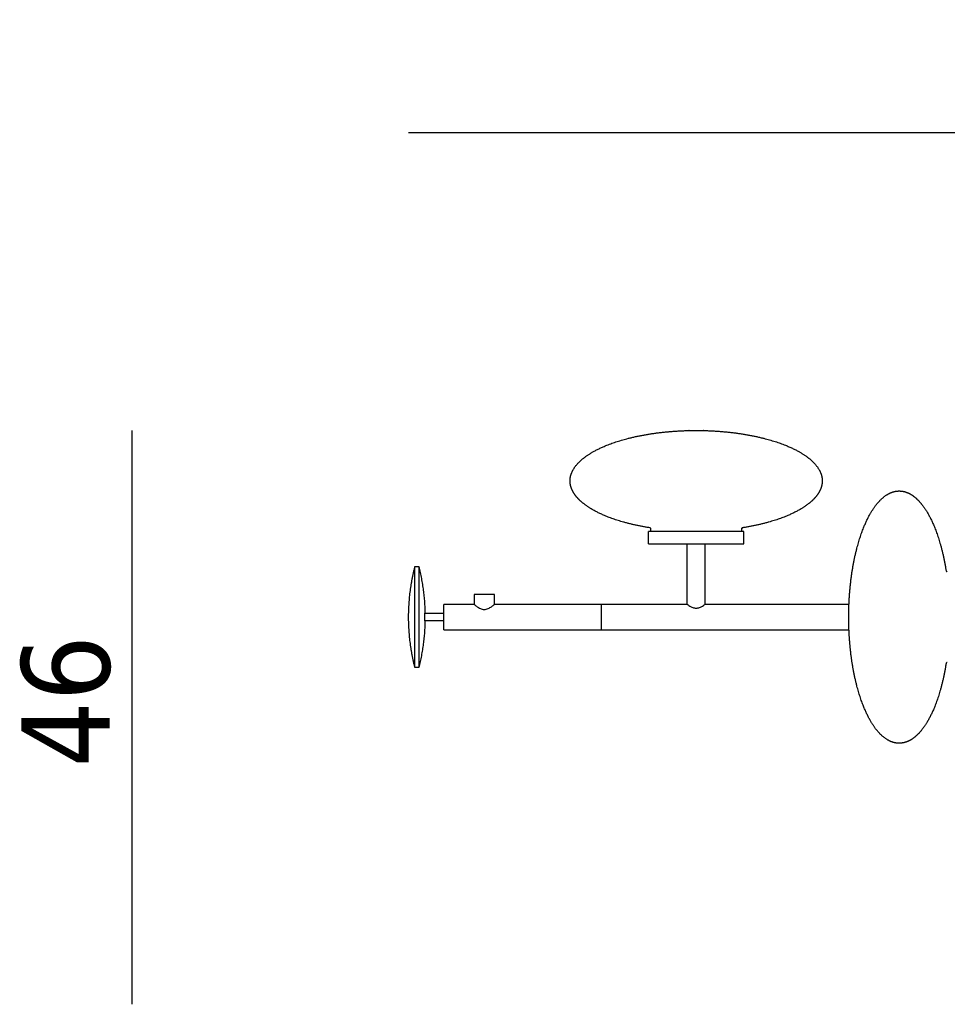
# Model space of a CAD drawing. Header units: millimetres. Extents: x 0 to 3549, y -637 to 1517.
# Tile 2 of 6: x 0 to 736, y 736 to 1517. Entities that reach past the tile are written whole.
import ezdxf

# ---------------------------------------------------------------- set-up
doc = ezdxf.new("R2010")
doc.units = ezdxf.units.MM
doc.layers.add('Quota (ISO)', color=7, linetype='Continuous', lineweight=25)
doc.styles.add('Testo nota (ISO)', font='tahoma.ttf')
doc.dimstyles.new('Default (ISO)', dxfattribs={"dimscale": 20, "dimtxt": 3.5, "dimasz": 2.5, "dimexe": 3.175, "dimexo": 0, "dimgap": 0.762, "dimtad": 1, "dimrnd": 1e-08, "dimzin": 0, "dimtxsty": 'Testo nota (ISO)', "dimcen": 0.09, "dimdle": 10, "dimclrd": 256, "dimclre": 256, "dimclrt": 256, "dimazin": 0, "dimtfac": 1.001486, "dimtmove": 0, "dimatfit": 3, "dimfxl": 1, "dimtolj": 1, "dimtzin": 0, "dimlwd": -1, "dimlwe": -1, "dimarcsym": 0})

# ---------------------------------------------------------------- blocks, each defined once
blk = doc.blocks.new('*D3')
at = {"layer": 'Defpoints', "color": 0, "transparency": 16777216}
for p in [(1624.63, 1427.55), (308.63, 1043.27), (1624.63, 1043.27)]:
    blk.add_point(p, dxfattribs=at)
at = {"layer": 'Quota (ISO)', "transparency": 16777216}
blk.add_line((308.63, 1427.55), (1624.63, 1427.55), dxfattribs=at)
at = {"layer": 'Quota (ISO)', "transparency": 16777216, "insert": (848.42, 1515.71), "char_height": 70, "attachment_point": 1, "style": 'Testo nota (ISO)'}
blk.add_mtext('\\A1; 1320', dxfattribs=at)
blk = doc.blocks.new('_None')
blk = doc.blocks.new('*D7')
at = {"layer": 'Defpoints', "color": 0, "transparency": 16777216}
for p in [(89.45, 1191.27), (536.63, 1191.27), (973.63, 736.27)]:
    blk.add_point(p, dxfattribs=at)
at = {"layer": 'Quota (ISO)', "transparency": 16777216}
blk.add_line((89.45, 736.27), (89.45, 1191.27), dxfattribs=at)
at = {"layer": 'Quota (ISO)', "transparency": 16777216, "insert": (1.43, 897.74), "char_height": 70, "attachment_point": 1, "rotation": 90, "style": 'Testo nota (ISO)'}
blk.add_mtext('\\A1; 46', dxfattribs=at)

msp = doc.modelspace()

# ---------------------------------------------------------------- linework, layer by layer
for points, weights, degree, knots in [([(499.785, 1114.084), (480.537, 1117.135), (464.368, 1122.38), (452.919, 1129.387), (447.374, 1132.781), (443.223, 1136.44), (440.485, 1140.267), (437.881, 1143.907), (436.627, 1147.602), (436.627, 1151.271), (436.627, 1156.227), (438.905, 1161.202), (443.648, 1165.994), (448.659, 1171.057), (456.153, 1175.65), (465.916, 1179.555), (483.815, 1186.714), (506.557, 1190.624), (530.667, 1191.199), (532.653, 1191.247), (534.64, 1191.271), (536.627, 1191.271)], [0.77707850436, 0.745154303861, 0.737186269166, 0.753174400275, 0.761169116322, 0.775153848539, 0.795128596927, 0.815103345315, 0.841068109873, 0.873022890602, 0.830405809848, 0.798442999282, 0.777134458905, 0.755825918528, 0.745171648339, 0.745171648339, 0.745171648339, 0.780981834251, 0.852602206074, 0.852602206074, 0.852602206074, 0.852602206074], 3, [0.0040653, 0.0040653, 0.0040653, 0.0040653, 49.9630765, 49.9630765, 49.9630765, 66.7166467, 66.7166467, 66.7166467, 78.7707126, 78.7707126, 78.7707126, 95.9947852, 95.9947852, 95.9947852, 122.4535348, 122.4535348, 122.4535348, 188.9442346, 188.9442346, 188.9442346, 194.9047135, 194.9047135, 194.9047135, 194.9047135]), ([(499.785, 1114.084), (480.537, 1117.135), (464.368, 1122.38), (452.919, 1129.387), (447.374, 1132.781), (443.223, 1136.44), (440.485, 1140.267), (437.881, 1143.907), (436.627, 1147.602), (436.627, 1151.271), (436.627, 1156.227), (438.905, 1161.202), (443.648, 1165.994), (448.659, 1171.057), (456.153, 1175.65), (465.916, 1179.555), (483.815, 1186.714), (506.557, 1190.624), (530.667, 1191.199), (532.653, 1191.247), (534.64, 1191.271), (536.627, 1191.271)], [0.77707850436, 0.745154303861, 0.737186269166, 0.753174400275, 0.761169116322, 0.775153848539, 0.795128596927, 0.815103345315, 0.841068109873, 0.873022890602, 0.830405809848, 0.798442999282, 0.777134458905, 0.755825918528, 0.745171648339, 0.745171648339, 0.745171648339, 0.780981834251, 0.852602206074, 0.852602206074, 0.852602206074, 0.852602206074], 3, [0.0040653, 0.0040653, 0.0040653, 0.0040653, 49.9630765, 49.9630765, 49.9630765, 66.7166467, 66.7166467, 66.7166467, 78.7707126, 78.7707126, 78.7707126, 95.9947852, 95.9947852, 95.9947852, 122.4535348, 122.4535348, 122.4535348, 188.9442346, 188.9442346, 188.9442346, 194.9047135, 194.9047135, 194.9047135, 194.9047135]), ([(536.627, 1191.271), (538.614, 1191.271), (540.601, 1191.247), (542.587, 1191.199), (566.696, 1190.624), (589.439, 1186.714), (607.338, 1179.555), (617.101, 1175.65), (624.595, 1171.057), (629.606, 1165.994), (634.349, 1161.202), (636.627, 1156.227), (636.627, 1151.271), (636.627, 1147.602), (635.372, 1143.907), (632.769, 1140.267), (630.031, 1136.439), (625.879, 1132.781), (620.334, 1129.387), (608.895, 1122.386), (592.745, 1117.144), (573.518, 1114.092)], [0.852602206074, 0.852602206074, 0.852602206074, 0.852602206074, 0.780981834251, 0.745171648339, 0.745171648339, 0.745171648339, 0.755825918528, 0.777134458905, 0.798442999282, 0.830405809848, 0.873022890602, 0.841067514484, 0.815102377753, 0.79512748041, 0.775152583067, 0.761167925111, 0.753173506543, 0.737200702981, 0.74514082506, 0.776993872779], 3, [-5.9604789, -5.9604789, -5.9604789, -5.9604789, 0, 0, 0, 66.4906998, 66.4906998, 66.4906998, 92.9494493, 92.9494493, 92.9494493, 110.173522, 110.173522, 110.173522, 122.2278555, 122.2278555, 122.2278555, 138.9819085, 138.9819085, 138.9819085, 188.8962425, 188.8962425, 188.8962425, 188.8962425]), ([(536.627, 1191.271), (538.614, 1191.271), (540.601, 1191.247), (542.587, 1191.199), (566.696, 1190.624), (589.439, 1186.714), (607.338, 1179.555), (617.101, 1175.65), (624.595, 1171.057), (629.606, 1165.994), (634.349, 1161.202), (636.627, 1156.227), (636.627, 1151.271), (636.627, 1147.602), (635.372, 1143.907), (632.769, 1140.267), (630.031, 1136.439), (625.879, 1132.781), (620.334, 1129.387), (608.895, 1122.386), (592.745, 1117.144), (573.518, 1114.092)], [0.852602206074, 0.852602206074, 0.852602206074, 0.852602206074, 0.780981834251, 0.745171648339, 0.745171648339, 0.745171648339, 0.755825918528, 0.777134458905, 0.798442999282, 0.830405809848, 0.873022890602, 0.841067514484, 0.815102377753, 0.79512748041, 0.775152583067, 0.761167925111, 0.753173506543, 0.737200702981, 0.74514082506, 0.776993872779], 3, [-5.9604789, -5.9604789, -5.9604789, -5.9604789, 0, 0, 0, 66.4906998, 66.4906998, 66.4906998, 92.9494493, 92.9494493, 92.9494493, 110.173522, 110.173522, 110.173522, 122.2278555, 122.2278555, 122.2278555, 138.9819085, 138.9819085, 138.9819085, 188.8962425, 188.8962425, 188.8962425, 188.8962425]), ([(657.827, 1053.271), (658.74, 1075.968), (662.617, 1097.167), (669.343, 1113.981), (673.248, 1123.744), (677.84, 1131.239), (682.903, 1136.249), (687.696, 1140.993), (692.671, 1143.271), (697.627, 1143.271), (701.296, 1143.271), (704.991, 1142.016), (708.631, 1139.412), (712.458, 1136.674), (716.117, 1132.523), (719.511, 1126.978), (726.518, 1115.529), (731.762, 1099.361), (734.813, 1080.114)], [0.839974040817, 0.776772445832, 0.745171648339, 0.745171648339, 0.745171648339, 0.755825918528, 0.777134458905, 0.798442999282, 0.830405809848, 0.873022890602, 0.841067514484, 0.815102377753, 0.79512748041, 0.775152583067, 0.761167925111, 0.753173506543, 0.737187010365, 0.745154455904, 0.777075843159], 3, [4.03003, 4.03003, 4.03003, 4.03003, 66.4906998, 66.4906998, 66.4906998, 92.9494493, 92.9494493, 92.9494493, 110.173522, 110.173522, 110.173522, 122.2278555, 122.2278555, 122.2278555, 138.9819085, 138.9819085, 138.9819085, 188.9390313, 188.9390313, 188.9390313, 188.9390313]), ([(657.827, 1053.271), (658.74, 1075.968), (662.617, 1097.167), (669.343, 1113.981), (673.248, 1123.744), (677.84, 1131.239), (682.903, 1136.249), (687.696, 1140.993), (692.671, 1143.271), (697.627, 1143.271), (701.296, 1143.271), (704.991, 1142.016), (708.631, 1139.412), (712.458, 1136.674), (716.117, 1132.523), (719.511, 1126.978), (726.518, 1115.529), (731.762, 1099.361), (734.813, 1080.114)], [0.839974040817, 0.776772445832, 0.745171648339, 0.745171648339, 0.745171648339, 0.755825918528, 0.777134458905, 0.798442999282, 0.830405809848, 0.873022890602, 0.841067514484, 0.815102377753, 0.79512748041, 0.775152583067, 0.761167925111, 0.753173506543, 0.737187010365, 0.745154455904, 0.777075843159], 3, [4.03003, 4.03003, 4.03003, 4.03003, 66.4906998, 66.4906998, 66.4906998, 92.9494493, 92.9494493, 92.9494493, 110.173522, 110.173522, 110.173522, 122.2278555, 122.2278555, 122.2278555, 138.9819085, 138.9819085, 138.9819085, 188.9390313, 188.9390313, 188.9390313, 188.9390313]), ([(376.627, 1061.271), (376.627, 1061.271), (368.627, 1061.271), (360.627, 1061.271), (360.627, 1061.271)], [1, 0.707106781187, 1, 0.707106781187, 1], 2, [0, 0, 0, 16, 16, 32, 32, 32]), ([(376.627, 1061.271), (376.627, 1061.271), (368.627, 1061.271), (360.627, 1061.271), (360.627, 1061.271)], [1, 0.707106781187, 1, 0.707106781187, 1], 2, [0, 0, 0, 16, 16, 32, 32, 32]), ([(734.813, 1006.429), (731.762, 987.181), (726.518, 971.012), (719.51, 959.563), (716.117, 954.018), (712.458, 949.866), (708.63, 947.129), (704.991, 944.525), (701.296, 943.271), (697.627, 943.271), (692.671, 943.271), (687.696, 945.549), (682.903, 950.292), (677.84, 955.302), (673.248, 962.797), (669.343, 972.56), (662.617, 989.374), (658.74, 1010.573), (657.827, 1033.271)], [0.77707850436, 0.745154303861, 0.737186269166, 0.753174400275, 0.761169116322, 0.775153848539, 0.795128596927, 0.815103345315, 0.841068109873, 0.873022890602, 0.830405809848, 0.798442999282, 0.777134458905, 0.755825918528, 0.745171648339, 0.745171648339, 0.745171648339, 0.776772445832, 0.839974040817], 3, [0.0040653, 0.0040653, 0.0040653, 0.0040653, 49.9630765, 49.9630765, 49.9630765, 66.7166467, 66.7166467, 66.7166467, 78.7707126, 78.7707126, 78.7707126, 95.9947852, 95.9947852, 95.9947852, 122.4535348, 122.4535348, 122.4535348, 184.9142046, 184.9142046, 184.9142046, 184.9142046]), ([(734.813, 1006.429), (731.762, 987.181), (726.518, 971.012), (719.51, 959.563), (716.117, 954.018), (712.458, 949.866), (708.63, 947.129), (704.991, 944.525), (701.296, 943.271), (697.627, 943.271), (692.671, 943.271), (687.696, 945.549), (682.903, 950.292), (677.84, 955.302), (673.248, 962.797), (669.343, 972.56), (662.617, 989.374), (658.74, 1010.573), (657.827, 1033.271)], [0.77707850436, 0.745154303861, 0.737186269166, 0.753174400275, 0.761169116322, 0.775153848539, 0.795128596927, 0.815103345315, 0.841068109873, 0.873022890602, 0.830405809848, 0.798442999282, 0.777134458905, 0.755825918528, 0.745171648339, 0.745171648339, 0.745171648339, 0.776772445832, 0.839974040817], 3, [0.0040653, 0.0040653, 0.0040653, 0.0040653, 49.9630765, 49.9630765, 49.9630765, 66.7166467, 66.7166467, 66.7166467, 78.7707126, 78.7707126, 78.7707126, 95.9947852, 95.9947852, 95.9947852, 122.4535348, 122.4535348, 122.4535348, 184.9142046, 184.9142046, 184.9142046, 184.9142046])]:
    msp.add_rational_spline(points, weights, degree=degree, knots=knots)
for points, weights in [([(500.628, 1111.271), (498.877, 1111.271), (498.877, 1111.271)], [0.904470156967, 0.939841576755, 0.99978520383]), ([(500.628, 1111.271), (498.877, 1111.271), (498.877, 1111.271)], [0.904470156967, 0.939841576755, 0.99978520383]), ([(574.377, 1111.271), (574.374, 1111.271), (572.629, 1111.271)], [1, 0.940150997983, 0.904760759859]), ([(574.377, 1111.271), (574.374, 1111.271), (572.629, 1111.271)], [1, 0.940150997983, 0.904760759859]), ([(498.877, 1101.271), (498.877, 1101.271), (529.626, 1101.271)], [0.99978520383, 0.74438677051, 0.935049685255]), ([(498.877, 1101.271), (498.877, 1101.271), (529.626, 1101.271)], [0.99978520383, 0.74438677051, 0.935049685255]), ([(543.627, 1101.271), (574.361, 1101.271), (574.377, 1101.271)], [0.934758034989, 0.744502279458, 1]), ([(543.627, 1101.271), (574.361, 1101.271), (574.377, 1101.271)], [0.934758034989, 0.744502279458, 1]), ([(308.627, 1043.271), (308.627, 1063.583), (313.627, 1083.271)], [1, 0.950772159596, 0.918092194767]), ([(308.627, 1043.271), (308.627, 1063.583), (313.627, 1083.271)], [1, 0.950772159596, 0.918092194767]), ([(316.627, 1083.271), (321.252, 1065.058), (321.599, 1046.271)], [0.918092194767, 0.948243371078, 0.992480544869]), ([(316.627, 1083.271), (321.252, 1065.058), (321.599, 1046.271)], [0.918092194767, 0.948243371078, 0.992480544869]), ([(336.627, 1046.271), (336.627, 1053.271), (336.627, 1053.271)], [0.904825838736, 0.766900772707, 1]), ([(336.627, 1046.271), (336.627, 1053.271), (336.627, 1053.271)], [0.904825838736, 0.766900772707, 1]), ([(313.627, 1003.271), (308.627, 1022.958), (308.627, 1043.271)], [0.918092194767, 0.950772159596, 1]), ([(313.627, 1003.271), (308.627, 1022.958), (308.627, 1043.271)], [0.918092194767, 0.950772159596, 1]), ([(321.599, 1040.271), (321.252, 1021.483), (316.627, 1003.271)], [0.992480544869, 0.948243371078, 0.918092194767]), ([(321.599, 1040.271), (321.252, 1021.483), (316.627, 1003.271)], [0.992480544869, 0.948243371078, 0.918092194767]), ([(336.627, 1033.271), (336.627, 1033.271), (336.627, 1040.271)], [1, 0.766898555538, 0.904828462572]), ([(336.627, 1033.271), (336.627, 1033.271), (336.627, 1040.271)], [1, 0.766898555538, 0.904828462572])]:
    msp.add_rational_spline(points, weights, degree=2)
for points, degree in [([(498.877, 1101.271), (498.877, 1106.271), (498.877, 1111.271)], 2), ([(498.877, 1101.271), (498.877, 1106.271), (498.877, 1111.271)], 2), ([(500.627, 1111.271), (500.627, 1112.184), (500.627, 1113.097)], 2), ([(500.627, 1111.271), (500.627, 1112.184), (500.627, 1113.097)], 2), ([(572.627, 1113.097), (572.627, 1112.184), (572.627, 1111.271)], 2), ([(572.627, 1113.097), (572.627, 1112.184), (572.627, 1111.271)], 2), ([(573.418, 1114.076), (573.418, 1114.076), (573.518, 1114.093), (573.518, 1114.092)], 3), ([(573.418, 1114.076), (573.418, 1114.076), (573.518, 1114.093), (573.518, 1114.092)], 3), ([(574.377, 1101.271), (574.377, 1106.271), (574.377, 1111.271)], 2), ([(574.377, 1101.271), (574.377, 1106.271), (574.377, 1111.271)], 2), ([(529.627, 1053.271), (529.627, 1077.271), (529.627, 1101.271)], 2), ([(529.627, 1053.271), (529.627, 1077.271), (529.627, 1101.271)], 2), ([(543.627, 1101.271), (543.627, 1077.271), (543.627, 1053.271)], 2), ([(543.627, 1101.271), (543.627, 1077.271), (543.627, 1053.271)], 2), ([(313.627, 1083.271), (315.127, 1083.271), (316.627, 1083.271)], 2), ([(313.627, 1083.271), (315.127, 1083.271), (316.627, 1083.271)], 2), ([(360.627, 1061.271), (360.627, 1057.271), (360.627, 1053.271)], 2), ([(360.627, 1061.271), (360.627, 1057.271), (360.627, 1053.271)], 2), ([(376.627, 1053.271), (376.627, 1057.271), (376.627, 1061.271)], 2), ([(376.627, 1053.271), (376.627, 1057.271), (376.627, 1061.271)], 2), ([(321.599, 1046.271), (329.113, 1046.271), (336.627, 1046.271)], 2), ([(321.599, 1046.271), (329.113, 1046.271), (336.627, 1046.271)], 2), ([(360.627, 1053.271), (348.627, 1053.271), (336.627, 1053.271)], 2), ([(360.627, 1053.271), (348.627, 1053.271), (336.627, 1053.271)], 2), ([(461.627, 1053.271), (419.127, 1053.271), (376.627, 1053.271)], 2), ([(461.627, 1053.271), (419.127, 1053.271), (376.627, 1053.271)], 2), ([(529.627, 1053.271), (495.627, 1053.271), (461.627, 1053.271)], 2), ([(529.627, 1053.271), (495.627, 1053.271), (461.627, 1053.271)], 2), ([(657.827, 1053.271), (600.727, 1053.271), (543.627, 1053.271)], 2), ([(657.827, 1053.271), (600.727, 1053.271), (543.627, 1053.271)], 2), ([(336.622, 1040.271), (329.11, 1040.271), (321.599, 1040.271)], 2), ([(336.622, 1040.271), (329.11, 1040.271), (321.599, 1040.271)], 2), ([(336.627, 1033.271), (399.127, 1033.271), (461.627, 1033.271)], 2), ([(336.627, 1033.271), (399.127, 1033.271), (461.627, 1033.271)], 2), ([(461.627, 1033.271), (559.727, 1033.271), (657.827, 1033.271)], 2), ([(461.627, 1033.271), (559.727, 1033.271), (657.827, 1033.271)], 2), ([(316.627, 1003.271), (315.127, 1003.271), (313.627, 1003.271)], 2), ([(316.627, 1003.271), (315.127, 1003.271), (313.627, 1003.271)], 2)]:
    msp.add_open_spline(points, degree=degree)
for points, knots in [([(500.629, 1113.097), (500.629, 1113.298), (500.566, 1113.501), (500.45, 1113.666), (500.297, 1113.887), (500.051, 1114.042), (499.785, 1114.084)], [0, 0, 0, 0, 0.6152158, 0.6152158, 0.6152158, 1.4441255, 1.4441255, 1.4441255, 1.4441255]), ([(500.629, 1113.097), (500.629, 1113.298), (500.566, 1113.501), (500.45, 1113.666), (500.297, 1113.887), (500.051, 1114.042), (499.785, 1114.084)], [0, 0, 0, 0, 0.6152158, 0.6152158, 0.6152158, 1.4441255, 1.4441255, 1.4441255, 1.4441255]), ([(573.413, 1114.074), (573.41, 1114.073), (573.407, 1114.072), (573.361, 1114.061), (573.318, 1114.048), (573.213, 1114.008), (573.152, 1113.978), (572.982, 1113.871), (572.882, 1113.777), (572.805, 1113.666), (572.69, 1113.501), (572.627, 1113.298), (572.627, 1113.097)], [0.6938439, 0.6938439, 0.6938439, 0.6938439, 0.7046549, 0.7046549, 0.8586417, 0.8586417, 1.0898205, 1.0898205, 1.551885, 1.551885, 1.551885, 2.1671038, 2.1671038, 2.1671038, 2.1671038]), ([(573.413, 1114.074), (573.41, 1114.073), (573.407, 1114.072), (573.361, 1114.061), (573.318, 1114.048), (573.213, 1114.008), (573.152, 1113.978), (572.982, 1113.871), (572.882, 1113.777), (572.805, 1113.666), (572.69, 1113.501), (572.627, 1113.298), (572.627, 1113.097)], [0.6938439, 0.6938439, 0.6938439, 0.6938439, 0.7046549, 0.7046549, 0.8586417, 0.8586417, 1.0898205, 1.0898205, 1.551885, 1.551885, 1.551885, 2.1671038, 2.1671038, 2.1671038, 2.1671038]), ([(734.813, 1080.114), (734.813, 1080.112), (734.814, 1080.11), (734.815, 1080.1), (734.817, 1080.092), (734.821, 1080.072), (734.823, 1080.06), (734.836, 1080.004), (734.849, 1079.961), (734.889, 1079.856), (734.919, 1079.796), (735.027, 1079.625), (735.121, 1079.525), (735.231, 1079.449), (735.397, 1079.333), (735.599, 1079.27), (735.801, 1079.27)], [0.627378, 0.627378, 0.627378, 0.627378, 0.6348985, 0.6348985, 0.6617964, 0.6617964, 0.7046549, 0.7046549, 0.8586417, 0.8586417, 1.0898205, 1.0898205, 1.551885, 1.551885, 1.551885, 2.1671038, 2.1671038, 2.1671038, 2.1671038]), ([(734.813, 1080.114), (734.813, 1080.112), (734.814, 1080.11), (734.815, 1080.1), (734.817, 1080.092), (734.821, 1080.072), (734.823, 1080.06), (734.836, 1080.004), (734.849, 1079.961), (734.889, 1079.856), (734.919, 1079.796), (735.027, 1079.625), (735.121, 1079.525), (735.231, 1079.449), (735.397, 1079.333), (735.599, 1079.27), (735.801, 1079.27)], [0.627378, 0.627378, 0.627378, 0.627378, 0.6348985, 0.6348985, 0.6617964, 0.6617964, 0.7046549, 0.7046549, 0.8586417, 0.8586417, 1.0898205, 1.0898205, 1.551885, 1.551885, 1.551885, 2.1671038, 2.1671038, 2.1671038, 2.1671038]), ([(735.801, 1007.272), (735.599, 1007.272), (735.397, 1007.209), (735.231, 1007.094), (735.01, 1006.941), (734.855, 1006.695), (734.813, 1006.429)], [0, 0, 0, 0, 0.6152158, 0.6152158, 0.6152158, 1.4441255, 1.4441255, 1.4441255, 1.4441255]), ([(735.801, 1007.272), (735.599, 1007.272), (735.397, 1007.209), (735.231, 1007.094), (735.01, 1006.941), (734.855, 1006.695), (734.813, 1006.429)], [0, 0, 0, 0, 0.6152158, 0.6152158, 0.6152158, 1.4441255, 1.4441255, 1.4441255, 1.4441255])]:
    msp.add_open_spline(points, degree=3, knots=knots)
at = {"lineweight": -3}
for points, weights, degree, knots in [([(572.629, 1111.271), (564.3, 1111.271), (536.607, 1111.271), (508.953, 1111.271), (500.628, 1111.271)], [0.904760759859, 0.766955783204, 1, 0.767201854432, 0.904470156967], 2, [15.4274642, 15.4274642, 15.4274642, 75.5, 75.5, 135.5091052, 135.5091052, 135.5091052]), ([(530.629, 1101.271), (533.599, 1101.271), (536.607, 1101.271), (539.634, 1101.271), (542.622, 1101.271)], [0.943061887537, 0.968044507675, 1, 0.967857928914, 0.942770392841], 2, [67.2627329, 67.2627329, 67.2627329, 75.5, 75.5, 83.7853621, 83.7853621, 83.7853621]), ([(313.627, 1003.271), (313.627, 1003.271), (313.627, 1043.271), (313.627, 1083.271), (313.627, 1083.271)], [1, 0.707106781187, 1, 0.707106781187, 1], 2, [-160, -160, -160, -80, -80, 0, 0, 0]), ([(316.627, 1083.271), (316.627, 1083.271), (316.627, 1043.271), (316.627, 1003.271), (316.627, 1003.271)], [1, 0.707106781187, 1, 0.707106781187, 1], 2, [-160, -160, -160, -80, -80, 0, 0, 0]), ([(321.599, 1040.271), (321.599, 1040.271), (321.599, 1043.271), (321.599, 1046.271), (321.599, 1046.271)], [1, 0.707106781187, 1, 0.707106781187, 1], 2, [-12, -12, -12, -6, -6, 0, 0, 0]), ([(336.627, 1040.271), (336.627, 1041.735), (336.627, 1043.271), (336.627, 1044.806), (336.627, 1046.271)], [0.904828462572, 0.940208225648, 1, 0.94020600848, 0.904825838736], 2, [-24.0828377, -24.0828377, -24.0828377, -20, -20, -15.9170109, -15.9170109, -15.9170109]), ([(461.627, 1033.271), (461.627, 1033.271), (461.627, 1043.271), (461.627, 1053.271), (461.627, 1053.271)], [1, 0.707106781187, 1, 0.707106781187, 1], 2, [0, 0, 0, 20, 20, 40, 40, 40]), ([(657.627, 1043.271), (657.627, 1045.258), (657.651, 1047.245), (657.698, 1049.231), (657.73, 1050.576), (657.773, 1051.923), (657.827, 1053.271)], [0.852602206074, 0.852602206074, 0.852602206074, 0.852602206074, 0.848261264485, 0.844051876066, 0.839974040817], 3, [-5.9604789, -5.9604789, -5.9604789, -5.9604789, 0, 0, 0, 4.03003, 4.03003, 4.03003, 4.03003]), ([(657.827, 1033.271), (657.773, 1034.618), (657.73, 1035.965), (657.698, 1037.311), (657.651, 1039.297), (657.627, 1041.283), (657.627, 1043.271)], [0.839974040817, 0.844051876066, 0.848261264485, 0.852602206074, 0.852602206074, 0.852602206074, 0.852602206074], 3, [184.9142046, 184.9142046, 184.9142046, 184.9142046, 188.9442346, 188.9442346, 188.9442346, 194.9047135, 194.9047135, 194.9047135, 194.9047135])]:
    msp.add_rational_spline(points, weights, degree=degree, knots=knots, dxfattribs=at)
for points, weights in [([(529.626, 1101.271), (530.126, 1101.271), (530.629, 1101.271)], [0.935049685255, 0.93896188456, 0.943061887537]), ([(542.622, 1101.271), (543.126, 1101.271), (543.627, 1101.271)], [0.942770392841, 0.938669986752, 0.934758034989])]:
    msp.add_rational_spline(points, weights, degree=2, dxfattribs=at)
for points, knots in [([(360.627, 1053.271), (360.627, 1053.271), (360.85, 1053.09), (361.685, 1052.442), (362.296, 1051.979), (363.666, 1051.039), (364.531, 1050.485), (365.979, 1049.815), (366.487, 1049.62), (367.538, 1049.348), (368.08, 1049.271), (368.627, 1049.271)], [0, 0, 0, 0, 3.2973729, 3.2973729, 6.5947457, 6.5947457, 9.9979647, 9.9979647, 11.6995742, 11.6995742, 13.4011836, 13.4011836, 13.4011836, 13.4011836]), ([(368.627, 1049.271), (369.174, 1049.271), (369.716, 1049.348), (370.766, 1049.62), (371.275, 1049.815), (372.723, 1050.485), (373.588, 1051.039), (374.958, 1051.979), (375.569, 1052.442), (376.404, 1053.09), (376.627, 1053.271), (376.627, 1053.271)], [0, 0, 0, 0, 1.7016095, 1.7016095, 3.403219, 3.403219, 6.8064379, 6.8064379, 10.1038108, 10.1038108, 13.4011836, 13.4011836, 13.4011836, 13.4011836]), ([(529.627, 1053.271), (529.627, 1053.271), (529.817, 1053.135), (530.543, 1052.649), (531.078, 1052.301), (532.285, 1051.613), (533.049, 1051.218), (534.754, 1050.61), (535.7, 1050.412), (536.627, 1050.412)], [0, 0, 0, 0, 2.8619115, 2.8619115, 5.723823, 5.723823, 8.6271729, 8.6271729, 11.5305227, 11.5305227, 11.5305227, 11.5305227]), ([(536.627, 1050.412), (537.554, 1050.412), (538.5, 1050.61), (540.205, 1051.218), (540.968, 1051.613), (542.176, 1052.301), (542.711, 1052.649), (543.437, 1053.135), (543.627, 1053.271), (543.627, 1053.271)], [0, 0, 0, 0, 2.9033498, 2.9033498, 5.8066997, 5.8066997, 8.6686112, 8.6686112, 11.5305227, 11.5305227, 11.5305227, 11.5305227])]:
    msp.add_open_spline(points, degree=3, knots=knots, dxfattribs=at)

# ---------------------------------------------------------------- dimensions: what is measured, and where the dimension line sits
at = {"layer": 'Quota (ISO)'}
for base, p1, p2, angle, text, picture, middle in [((1624.627, 1427.55), (308.627, 1043.271), (1624.627, 1043.271), 180, ' 1320', '*D3', (966.627, 1427.55)), ((89.447, 1191.271), (973.627, 736.271), (536.627, 1191.271), 270, ' 46', '*D7', (89.447, 963.771))]:
    dim = msp.add_linear_dim(base=base, p1=p1, p2=p2, angle=angle, text=text, dimstyle='Default (ISO)', override={"dimblk1": 'None', "dimblk2": 'None', "dimsah": 1, "dimdle": 0, "dimse1": 1, "dimse2": 1, "dimtofl": 0, "dimatfit": 1}, dxfattribs=at)
    dim.commit()
    dim.dimension.update_dxf_attribs({"geometry": picture, "text_midpoint": middle, "dimtype": 160})

doc.saveas('drawing.dxf')
